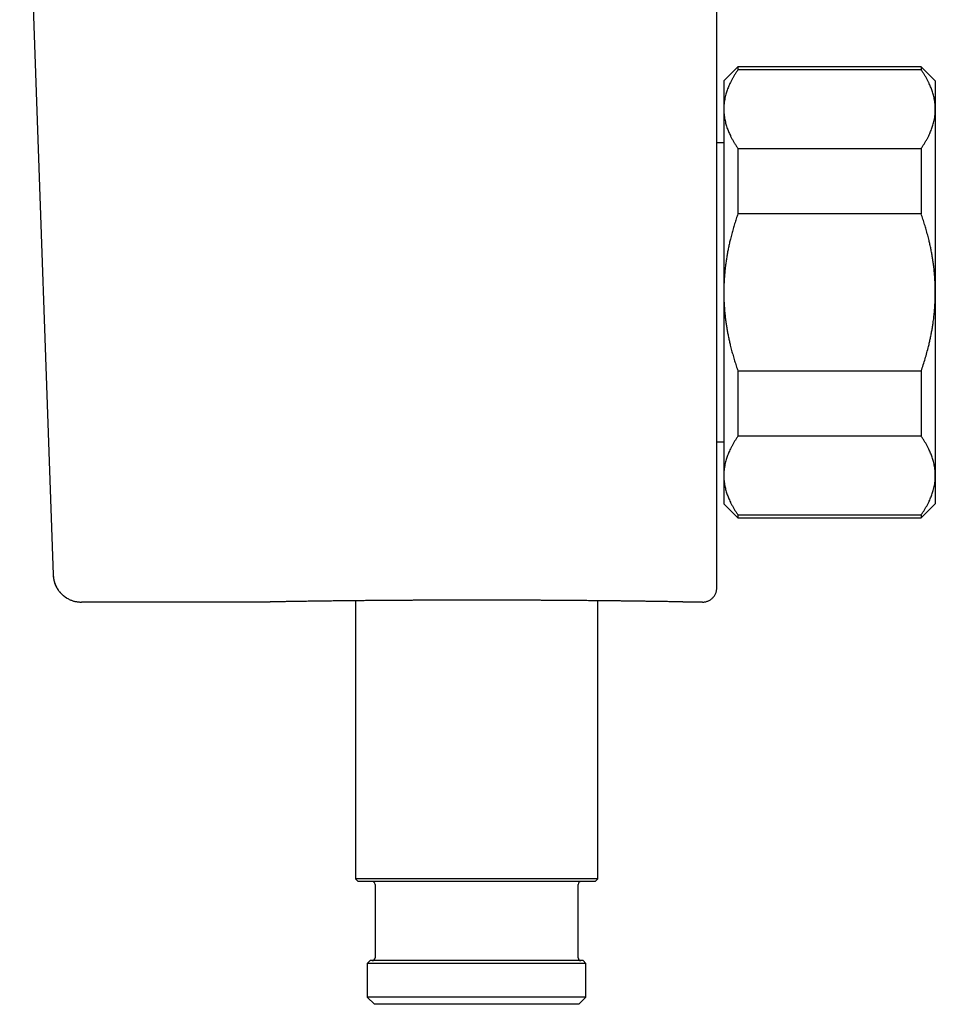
# Model space of a CAD drawing. Header units: millimetres. Extents: x 8 to 750, y 12 to 498.
# Tile 3 of 31: x 144 to 209, y 346 to 416. Entities that reach past the tile are written whole.
import ezdxf

# ---------------------------------------------------------------- set-up
doc = ezdxf.new("R2010")
doc.units = ezdxf.units.MM

msp = doc.modelspace()

# ---------------------------------------------------------------- linework, layer by layer
at = {"color": 7, "linetype": 'Continuous', "lineweight": 30}
for p, q in [((143.941, 444.629), (146.314, 376.656)), ((194.878, 412.688), (193.878, 411.688)), ((207.878, 412.688), (194.878, 412.688)), ((194.878, 412.688), (194.878, 412.462)), ((208.878, 411.688), (207.878, 412.688)), ((207.878, 412.688), (207.878, 412.462)), ((207.878, 412.462), (194.878, 412.462)), ((193.878, 411.688), (193.878, 409.678)), ((208.878, 411.688), (208.878, 409.678)), ((193.878, 409.678), (193.878, 396.688)), ((208.878, 409.678), (208.878, 396.688)), ((193.878, 407.288), (193.378, 407.288)), ((194.878, 406.895), (194.878, 402.256)), ((194.878, 406.895), (207.878, 406.895)), ((207.878, 406.895), (207.878, 402.256)), ((207.878, 402.256), (194.878, 402.256)), ((193.878, 396.688), (193.878, 383.698)), ((208.878, 396.688), (208.878, 383.698)), ((194.878, 391.12), (207.878, 391.12)), ((194.878, 391.12), (194.878, 386.482)), ((207.878, 391.12), (207.878, 386.482)), ((193.378, 386.088), (193.878, 386.088)), ((207.878, 386.482), (194.878, 386.482)), ((193.878, 383.698), (193.878, 381.688)), ((208.878, 383.698), (208.878, 381.688)), ((193.878, 381.688), (194.878, 380.688)), ((207.878, 380.688), (208.878, 381.688)), ((194.878, 380.914), (207.878, 380.914)), ((194.878, 380.914), (194.878, 380.688)), ((194.878, 380.688), (207.878, 380.688)), ((207.878, 380.914), (207.878, 380.688)), ((146.314, 376.656), (146.328, 376.657)), ((161.595, 374.726), (148.313, 374.726)), ((167.745, 374.82), (167.745, 355.106)), ((184.945, 355.106), (184.945, 374.82)), ((192.378, 374.726), (191.095, 374.726)), ((167.745, 355.106), (167.945, 354.906)), ((184.945, 355.106), (167.745, 355.106)), ((176.345, 354.906), (167.945, 354.906)), ((169.145, 354.706), (169.145, 349.506)), ((184.745, 354.906), (176.345, 354.906)), ((183.545, 349.506), (183.545, 354.706)), ((184.745, 354.906), (184.945, 355.106)), ((168.795, 349.306), (168.595, 349.106)), ((168.595, 349.106), (168.595, 346.706)), ((176.345, 349.106), (168.595, 349.106)), ((183.895, 349.306), (168.795, 349.306)), ((184.095, 349.106), (176.345, 349.106)), ((184.095, 349.106), (183.895, 349.306)), ((184.095, 346.706), (184.095, 349.106)), ((168.595, 346.706), (169.095, 346.206)), ((184.095, 346.706), (168.595, 346.706)), ((183.595, 346.206), (184.095, 346.706)), ((183.595, 346.206), (169.095, 346.206))]:
    msp.add_line(p, q, dxfattribs=at)
for centre, start, end in [((168.945, 354.706), 0, 90), ((183.745, 354.706), 90, 180), ((168.945, 349.506), 270, 0), ((183.745, 349.506), 180, 270)]:
    msp.add_arc(centre, 0.2, start, end, dxfattribs=at)
for points, knots in [([(193.378, 414.36), (193.378, 414.444), (193.378, 414.612), (193.378, 414.851), (193.378, 415.081), (193.378, 415.301), (193.378, 415.511), (193.378, 415.707), (193.378, 415.89), (193.378, 416.061), (193.378, 416.223), (193.378, 416.376), (193.378, 416.521), (193.378, 416.656), (193.378, 416.783), (193.378, 416.901), (193.378, 417.01), (193.378, 417.11), (193.378, 417.201), (193.378, 417.283), (193.378, 417.356), (193.378, 417.398), (193.378, 417.419)], [0, 0, 0, 0, 0.0522864, 0.1045674, 0.1568435, 0.2091153, 0.2613833, 0.3136482, 0.3629241, 0.4121982, 0.4614709, 0.5107428, 0.5600144, 0.609286, 0.6585582, 0.7078315, 0.7571064, 0.8063833, 0.8547827, 0.9031849, 0.9515906, 1, 1, 1, 1]), ([(193.378, 396.688), (193.378, 396.828), (193.378, 397.106), (193.378, 397.524), (193.378, 397.939), (193.378, 398.352), (193.378, 398.777), (193.378, 399.214), (193.378, 399.546), (193.378, 399.762), (193.378, 399.862), (193.378, 399.966), (193.378, 400.076), (193.378, 400.191), (193.378, 400.306), (193.378, 400.518), (193.378, 400.825), (193.378, 401.227), (193.378, 401.625), (193.378, 402.019), (193.378, 402.409), (193.378, 402.796), (193.378, 403.18), (193.378, 403.442), (193.378, 403.585), (193.378, 403.612), (193.378, 403.639), (193.378, 403.666), (193.378, 403.693), (193.378, 403.753), (193.378, 403.878), (193.378, 404.127), (193.378, 404.45), (193.378, 404.813), (193.378, 405.157), (193.378, 405.498), (193.378, 405.747), (193.378, 405.908), (193.378, 405.983), (193.378, 406.061), (193.378, 406.143), (193.378, 406.228), (193.378, 406.314), (193.378, 406.486), (193.378, 406.743), (193.378, 407.081), (193.378, 407.413), (193.378, 407.739), (193.378, 408.06), (193.378, 408.375), (193.378, 408.587), (193.378, 408.699), (193.378, 408.714), (193.378, 408.73), (193.378, 408.745), (193.378, 408.76), (193.378, 408.775), (193.378, 408.813), (193.378, 408.896), (193.378, 409.063), (193.378, 409.249), (193.378, 409.406), (193.378, 409.48), (193.378, 409.51), (193.378, 409.522), (193.378, 409.537), (193.378, 409.606), (193.378, 409.728), (193.378, 409.928), (193.378, 410.152), (193.378, 410.398), (193.378, 410.576), (193.378, 410.689), (193.378, 410.74), (193.378, 410.792), (193.378, 410.842), (193.378, 410.888), (193.378, 410.979), (193.378, 411.134), (193.378, 411.351), (193.378, 411.578), (193.378, 411.798), (193.378, 412.009), (193.378, 412.213), (193.378, 412.408), (193.378, 412.595), (193.378, 412.774), (193.378, 412.944), (193.378, 413.104), (193.378, 413.256), (193.378, 413.398), (193.378, 413.531), (193.378, 413.654), (193.378, 413.768), (193.378, 413.875), (193.378, 413.974), (193.378, 414.063), (193.378, 414.142), (193.378, 414.212), (193.378, 414.272), (193.378, 414.322), (193.378, 414.348), (193.378, 414.36)], [0, 0, 0, 0, 0.0159461, 0.0318268, 0.0476497, 0.0634224, 0.0791528, 0.0964164, 0.1136487, 0.1175141, 0.1213785, 0.1252421, 0.1296367, 0.1341025, 0.1385626, 0.1430171, 0.1587938, 0.1745116, 0.1901793, 0.2058054, 0.2213986, 0.2369678, 0.2525216, 0.268069, 0.2691752, 0.2702811, 0.2713869, 0.2724926, 0.2735981, 0.2747034, 0.2799124, 0.2892068, 0.3057856, 0.3205759, 0.3353624, 0.3501523, 0.3649532, 0.3682781, 0.3716041, 0.3749311, 0.3787294, 0.3825945, 0.3864585, 0.3903217, 0.4059928, 0.4216595, 0.4373304, 0.453014, 0.4687188, 0.4844533, 0.500226, 0.5010117, 0.501798, 0.5025849, 0.5033723, 0.5041602, 0.5049486, 0.5057377, 0.5100869, 0.5178951, 0.531974, 0.5399367, 0.5434584, 0.5441515, 0.5448451, 0.545539, 0.5466155, 0.556262, 0.5658971, 0.5804782, 0.5950446, 0.6096031, 0.6128057, 0.6160083, 0.619211, 0.6224139, 0.625471, 0.6279954, 0.6398879, 0.6555424, 0.6711866, 0.686829, 0.702478, 0.718142, 0.7338295, 0.7495487, 0.7652749, 0.7809672, 0.796634, 0.8122836, 0.8279245, 0.8432858, 0.8586548, 0.8740394, 0.8896005, 0.9054388, 0.9212398, 0.9370126, 0.952766, 0.968509, 0.9842507, 1, 1, 1, 1]), ([(194.878, 412.462), (194.838, 412.404), (194.757, 412.286), (194.644, 412.108), (194.537, 411.929), (194.438, 411.75), (194.351, 411.579), (194.274, 411.417), (194.208, 411.264), (194.148, 411.111), (194.094, 410.958), (194.045, 410.805), (193.999, 410.639), (193.957, 410.458), (193.922, 410.264), (193.897, 410.069), (193.881, 409.874), (193.879, 409.744), (193.878, 409.678)], [0, 0, 0, 0, 0.065617, 0.131252, 0.19689, 0.262521, 0.328134, 0.383158, 0.438187, 0.493212, 0.547625, 0.602042, 0.656455, 0.725142, 0.793864, 0.862595, 0.931314, 1, 1, 1, 1]), ([(208.878, 409.678), (208.878, 409.711), (208.877, 409.803), (208.869, 409.955), (208.851, 410.135), (208.825, 410.315), (208.791, 410.494), (208.75, 410.663), (208.705, 410.822), (208.657, 410.971), (208.604, 411.119), (208.546, 411.266), (208.483, 411.411), (208.41, 411.569), (208.323, 411.739), (208.222, 411.922), (208.115, 412.103), (208, 412.283), (207.919, 412.403), (207.878, 412.462)], [0, 0, 0, 0, 0.034083, 0.097391, 0.160725, 0.224069, 0.287405, 0.350714, 0.403934, 0.457159, 0.510379, 0.562664, 0.614953, 0.667239, 0.733776, 0.800332, 0.866897, 0.933458, 1, 1, 1, 1]), ([(193.878, 409.678), (193.878, 409.646), (193.879, 409.554), (193.887, 409.402), (193.904, 409.222), (193.93, 409.042), (193.965, 408.863), (194.005, 408.694), (194.05, 408.535), (194.098, 408.385), (194.151, 408.237), (194.209, 408.091), (194.272, 407.946), (194.346, 407.788), (194.433, 407.617), (194.533, 407.435), (194.641, 407.254), (194.755, 407.073), (194.837, 406.954), (194.878, 406.895)], [0, 0, 0, 0, 0.034083, 0.097391, 0.160725, 0.224069, 0.287405, 0.350714, 0.403934, 0.457159, 0.510379, 0.562664, 0.614953, 0.667239, 0.733776, 0.800332, 0.866897, 0.933458, 1, 1, 1, 1]), ([(207.878, 406.895), (207.918, 406.953), (207.999, 407.071), (208.111, 407.249), (208.218, 407.428), (208.318, 407.607), (208.405, 407.778), (208.481, 407.94), (208.547, 408.093), (208.608, 408.246), (208.662, 408.399), (208.71, 408.552), (208.757, 408.718), (208.799, 408.899), (208.834, 409.093), (208.859, 409.288), (208.875, 409.483), (208.877, 409.613), (208.878, 409.678)], [0, 0, 0, 0, 0.065617, 0.131252, 0.19689, 0.262521, 0.328134, 0.383158, 0.438187, 0.493212, 0.547625, 0.602042, 0.656455, 0.725142, 0.793864, 0.862595, 0.931314, 1, 1, 1, 1]), ([(194.878, 402.256), (194.838, 402.138), (194.757, 401.903), (194.644, 401.547), (194.537, 401.19), (194.438, 400.83), (194.351, 400.488), (194.274, 400.164), (194.208, 399.859), (194.148, 399.553), (194.094, 399.247), (194.045, 398.942), (193.999, 398.609), (193.957, 398.248), (193.922, 397.859), (193.897, 397.469), (193.881, 397.079), (193.879, 396.818), (193.878, 396.688)], [0, 0, 0, 0, 0.0656167, 0.1312516, 0.1968903, 0.2625206, 0.3281335, 0.3831583, 0.4381873, 0.4932116, 0.5476246, 0.6020424, 0.656455, 0.7251424, 0.7938638, 0.8625954, 0.9313145, 1, 1, 1, 1]), ([(208.878, 396.688), (208.877, 396.812), (208.875, 397.06), (208.861, 397.432), (208.838, 397.804), (208.806, 398.174), (208.767, 398.525), (208.723, 398.854), (208.676, 399.164), (208.623, 399.47), (208.565, 399.774), (208.501, 400.074), (208.426, 400.401), (208.338, 400.754), (208.234, 401.133), (208.123, 401.51), (208.005, 401.884), (207.92, 402.132), (207.878, 402.256)], [0, 0, 0, 0, 0.065449, 0.130926, 0.196415, 0.261894, 0.327345, 0.382403, 0.437466, 0.492525, 0.54654, 0.60056, 0.654576, 0.723644, 0.792733, 0.861832, 0.930927, 1, 1, 1, 1]), ([(193.378, 379.016), (193.378, 379.028), (193.378, 379.054), (193.378, 379.104), (193.378, 379.164), (193.378, 379.233), (193.378, 379.312), (193.378, 379.4), (193.378, 379.496), (193.378, 379.602), (193.378, 379.717), (193.378, 379.841), (193.378, 379.975), (193.378, 380.118), (193.378, 380.271), (193.378, 380.432), (193.378, 380.602), (193.378, 380.781), (193.378, 380.968), (193.378, 381.163), (193.378, 381.366), (193.378, 381.578), (193.378, 381.796), (193.378, 382.02), (193.378, 382.251), (193.378, 382.49), (193.378, 382.738), (193.378, 382.997), (193.378, 383.263), (193.378, 383.537), (193.378, 383.818), (193.378, 384.105), (193.378, 384.4), (193.378, 384.702), (193.378, 385.01), (193.378, 385.324), (193.378, 385.644), (193.378, 385.97), (193.378, 386.299), (193.378, 386.632), (193.378, 386.967), (193.378, 387.309), (193.378, 387.658), (193.378, 388.015), (193.378, 388.379), (193.378, 388.747), (193.378, 389.119), (193.378, 389.496), (193.378, 389.876), (193.378, 390.26), (193.378, 390.646), (193.378, 391.035), (193.378, 391.427), (193.378, 391.822), (193.378, 392.218), (193.378, 392.615), (193.378, 393.012), (193.378, 393.41), (193.378, 393.811), (193.378, 394.213), (193.378, 394.621), (193.378, 395.03), (193.378, 395.442), (193.378, 395.855), (193.378, 396.271), (193.378, 396.549), (193.378, 396.688)], [0, 0, 0, 0, 0.015733, 0.031454, 0.047174, 0.062899, 0.078641, 0.094124, 0.10964, 0.125196, 0.140603, 0.1563, 0.171985, 0.187667, 0.203354, 0.219054, 0.234777, 0.25053, 0.266236, 0.281909, 0.297557, 0.313188, 0.328811, 0.344155, 0.359507, 0.374875, 0.390368, 0.406137, 0.421869, 0.437573, 0.453258, 0.468934, 0.484608, 0.50029, 0.516024, 0.531718, 0.547381, 0.563022, 0.578649, 0.593993, 0.609339, 0.624698, 0.640133, 0.655859, 0.671566, 0.687263, 0.702959, 0.718663, 0.734383, 0.75013, 0.765735, 0.781344, 0.796965, 0.812606, 0.828277, 0.843705, 0.859178, 0.874704, 0.889956, 0.905537, 0.921152, 0.936808, 0.952513, 0.968275, 0.984102, 1, 1, 1, 1]), ([(193.878, 396.688), (193.878, 396.629), (193.879, 396.449), (193.886, 396.149), (193.903, 395.788), (193.929, 395.428), (193.964, 395.069), (194.004, 394.729), (194.049, 394.41), (194.097, 394.111), (194.15, 393.814), (194.208, 393.52), (194.271, 393.228), (194.345, 392.912), (194.431, 392.57), (194.532, 392.205), (194.64, 391.841), (194.755, 391.479), (194.837, 391.24), (194.878, 391.12)], [0, 0, 0, 0, 0.031424, 0.094899, 0.158401, 0.221913, 0.285416, 0.348893, 0.402256, 0.455625, 0.508989, 0.561409, 0.613834, 0.666254, 0.732989, 0.799742, 0.866504, 0.933261, 1, 1, 1, 1]), ([(207.878, 391.12), (207.926, 391.263), (208.024, 391.548), (208.158, 391.98), (208.283, 392.415), (208.384, 392.804), (208.466, 393.147), (208.532, 393.443), (208.592, 393.739), (208.646, 394.035), (208.695, 394.331), (208.742, 394.654), (208.785, 395.003), (208.822, 395.379), (208.85, 395.755), (208.869, 396.132), (208.877, 396.443), (208.878, 396.629), (208.878, 396.688)], [0, 0, 0, 0, 0.079536, 0.159092, 0.238644, 0.318175, 0.371508, 0.424845, 0.478178, 0.530957, 0.58374, 0.636519, 0.702911, 0.769333, 0.835765, 0.902185, 0.968576, 1, 1, 1, 1]), ([(194.878, 386.482), (194.838, 386.423), (194.757, 386.305), (194.644, 386.127), (194.537, 385.949), (194.438, 385.769), (194.351, 385.598), (194.274, 385.436), (194.208, 385.283), (194.148, 385.13), (194.094, 384.977), (194.045, 384.825), (193.999, 384.658), (193.957, 384.477), (193.922, 384.283), (193.897, 384.088), (193.881, 383.893), (193.879, 383.763), (193.878, 383.698)], [0, 0, 0, 0, 0.065617, 0.131252, 0.19689, 0.262521, 0.328134, 0.383158, 0.438187, 0.493212, 0.547625, 0.602042, 0.656455, 0.725142, 0.793864, 0.862595, 0.931314, 1, 1, 1, 1]), ([(208.878, 383.698), (208.878, 383.73), (208.877, 383.822), (208.869, 383.974), (208.851, 384.154), (208.825, 384.334), (208.791, 384.513), (208.75, 384.682), (208.705, 384.841), (208.657, 384.991), (208.604, 385.139), (208.546, 385.285), (208.483, 385.431), (208.41, 385.588), (208.323, 385.759), (208.222, 385.941), (208.115, 386.122), (208, 386.303), (207.919, 386.422), (207.878, 386.482)], [0, 0, 0, 0, 0.034083, 0.097391, 0.160725, 0.224069, 0.287405, 0.350714, 0.403934, 0.457159, 0.510379, 0.562664, 0.614953, 0.667239, 0.733776, 0.800332, 0.866897, 0.933458, 1, 1, 1, 1]), ([(193.878, 383.698), (193.878, 383.665), (193.879, 383.573), (193.887, 383.421), (193.904, 383.241), (193.93, 383.062), (193.965, 382.882), (194.005, 382.713), (194.05, 382.554), (194.098, 382.405), (194.151, 382.257), (194.209, 382.11), (194.272, 381.965), (194.346, 381.807), (194.433, 381.637), (194.533, 381.454), (194.641, 381.273), (194.755, 381.093), (194.837, 380.973), (194.878, 380.914)], [0, 0, 0, 0, 0.0340829, 0.0973908, 0.1607248, 0.2240686, 0.2874046, 0.350714, 0.403934, 0.4571588, 0.5103792, 0.5626641, 0.6149532, 0.6672386, 0.7337764, 0.8003325, 0.8668972, 0.9334582, 1, 1, 1, 1]), ([(207.878, 380.914), (207.918, 380.973), (207.999, 381.09), (208.111, 381.268), (208.218, 381.447), (208.318, 381.627), (208.405, 381.798), (208.481, 381.96), (208.547, 382.112), (208.608, 382.265), (208.662, 382.418), (208.71, 382.571), (208.757, 382.737), (208.799, 382.918), (208.834, 383.112), (208.859, 383.307), (208.875, 383.502), (208.877, 383.633), (208.878, 383.698)], [0, 0, 0, 0, 0.065617, 0.131252, 0.19689, 0.262521, 0.328134, 0.383158, 0.438187, 0.493212, 0.547625, 0.602042, 0.656455, 0.725142, 0.793864, 0.862595, 0.931314, 1, 1, 1, 1]), ([(193.378, 375.903), (193.378, 375.923), (193.378, 375.965), (193.378, 376.041), (193.378, 376.127), (193.378, 376.224), (193.378, 376.332), (193.378, 376.448), (193.378, 376.573), (193.378, 376.704), (193.378, 376.845), (193.378, 376.996), (193.378, 377.156), (193.378, 377.326), (193.378, 377.506), (193.378, 377.695), (193.378, 377.894), (193.378, 378.101), (193.378, 378.316), (193.378, 378.54), (193.378, 378.772), (193.378, 378.934), (193.378, 379.016)], [0, 0, 0, 0, 0.052285, 0.104565, 0.156839, 0.20911, 0.261376, 0.313639, 0.362914, 0.412187, 0.461458, 0.510729, 0.56, 0.609272, 0.658544, 0.707818, 0.757094, 0.806372, 0.854773, 0.903178, 0.951587, 1, 1, 1, 1]), ([(146.314, 376.656), (146.317, 376.613), (146.321, 376.526), (146.339, 376.397), (146.364, 376.269), (146.398, 376.143), (146.44, 376.021), (146.489, 375.902), (146.545, 375.788), (146.607, 375.68), (146.674, 375.577), (146.747, 375.48), (146.823, 375.39), (146.902, 375.307), (146.984, 375.23), (147.067, 375.16), (147.151, 375.097), (147.244, 375.034), (147.346, 374.974), (147.456, 374.917), (147.563, 374.871), (147.667, 374.832), (147.766, 374.801), (147.866, 374.776), (147.965, 374.755), (148.064, 374.741), (148.154, 374.732), (148.236, 374.727), (148.288, 374.726), (148.313, 374.726)], [0, 0, 0, 0, 0.042385, 0.084886, 0.127385, 0.16976, 0.211892, 0.253663, 0.294958, 0.33567, 0.375698, 0.414948, 0.453336, 0.490785, 0.527231, 0.562618, 0.596899, 0.630038, 0.672392, 0.71262, 0.750698, 0.786623, 0.820405, 0.852071, 0.887326, 0.919659, 0.949156, 0.975906, 1, 1, 1, 1]), ([(146.318, 376.657), (146.32, 376.614), (146.325, 376.529), (146.342, 376.403), (146.365, 376.282), (146.396, 376.167), (146.431, 376.057), (146.471, 375.954), (146.514, 375.858), (146.562, 375.765), (146.614, 375.676), (146.669, 375.592), (146.723, 375.518), (146.775, 375.452), (146.825, 375.394), (146.873, 375.342), (146.921, 375.293), (146.97, 375.247), (147.019, 375.205), (147.06, 375.17), (147.095, 375.143), (147.124, 375.121), (147.151, 375.101), (147.177, 375.083), (147.2, 375.067), (147.221, 375.052), (147.24, 375.04), (147.257, 375.028), (147.272, 375.018), (147.286, 375.01), (147.293, 375.006), (147.296, 375.004)], [0, 0, 0, 0, 0.0573168, 0.1134241, 0.1680799, 0.2210586, 0.272153, 0.3211767, 0.3679649, 0.4123747, 0.4600608, 0.5043347, 0.5450802, 0.5822092, 0.6157717, 0.6469626, 0.6760942, 0.7074542, 0.735969, 0.7616304, 0.7790029, 0.7948068, 0.8098594, 0.8253412, 0.842213, 0.8612221, 0.8828932, 0.9075796, 0.9355196, 0.9668767, 1, 1, 1, 1]), ([(192.378, 374.726), (192.408, 374.727), (192.469, 374.728), (192.561, 374.741), (192.654, 374.763), (192.747, 374.795), (192.838, 374.836), (192.926, 374.888), (193.009, 374.948), (193.086, 375.018), (193.155, 375.094), (193.216, 375.177), (193.267, 375.265), (193.309, 375.357), (193.34, 375.45), (193.362, 375.543), (193.375, 375.635), (193.377, 375.696), (193.378, 375.726)], [0, 0, 0, 0, 0.057284, 0.116497, 0.177468, 0.239988, 0.303803, 0.368625, 0.434137, 0.5, 0.565863, 0.631375, 0.696197, 0.760012, 0.822532, 0.883503, 0.942716, 1, 1, 1, 1]), ([(193.378, 375.726), (193.378, 375.727), (193.378, 375.73), (193.378, 375.736), (193.378, 375.744), (193.378, 375.753), (193.378, 375.764), (193.378, 375.777), (193.378, 375.791), (193.378, 375.807), (193.378, 375.823), (193.378, 375.841), (193.378, 375.86), (193.378, 375.88), (193.378, 375.895), (193.378, 375.903)], [0, 0, 0, 0, 0.083234, 0.165904, 0.248013, 0.329558, 0.410541, 0.490962, 0.57082, 0.64353, 0.715768, 0.787534, 0.858828, 0.92965, 1, 1, 1, 1]), ([(191.095, 374.726), (191.094, 374.726), (191.092, 374.727), (191.074, 374.728), (191.046, 374.73), (191.007, 374.731), (190.956, 374.733), (190.894, 374.734), (190.827, 374.736), (190.757, 374.738), (190.686, 374.74), (190.609, 374.741), (190.528, 374.743), (190.444, 374.745), (190.357, 374.746), (190.252, 374.749), (190.126, 374.751), (189.975, 374.754), (189.814, 374.757), (189.642, 374.759), (189.461, 374.762), (189.281, 374.765), (189.104, 374.768), (188.933, 374.771), (188.755, 374.774), (188.571, 374.776), (188.39, 374.779), (188.213, 374.781), (188.041, 374.784), (187.839, 374.787), (187.606, 374.79), (187.339, 374.793), (187.062, 374.797), (186.778, 374.8), (186.486, 374.804), (186.204, 374.807), (185.934, 374.81), (185.678, 374.813), (185.416, 374.815), (185.15, 374.818), (184.893, 374.821), (184.644, 374.823), (184.406, 374.825), (184.131, 374.828), (183.816, 374.83), (183.461, 374.833), (183.101, 374.836), (182.735, 374.839), (182.365, 374.841), (181.99, 374.844), (181.64, 374.846), (181.316, 374.848), (181.018, 374.849), (180.718, 374.851), (180.425, 374.852), (180.14, 374.854), (179.862, 374.855), (179.544, 374.856), (179.185, 374.857), (178.784, 374.858), (178.381, 374.859), (177.977, 374.86), (177.571, 374.861), (177.189, 374.861), (176.831, 374.862), (176.496, 374.862), (176.162, 374.862), (175.827, 374.862), (175.509, 374.861), (175.208, 374.861), (174.922, 374.861), (174.598, 374.86), (174.234, 374.859), (173.831, 374.858), (173.431, 374.857), (173.032, 374.856), (172.636, 374.854), (172.267, 374.852), (171.924, 374.851), (171.606, 374.849), (171.29, 374.847), (170.977, 374.846), (170.682, 374.844), (170.404, 374.842), (170.143, 374.84), (169.848, 374.838), (169.521, 374.836), (169.162, 374.833), (168.809, 374.83), (168.461, 374.827), (168.12, 374.824), (167.805, 374.821), (167.515, 374.818), (167.25, 374.815), (166.989, 374.812), (166.732, 374.81), (166.493, 374.807), (166.27, 374.804), (166.063, 374.802), (165.831, 374.799), (165.576, 374.796), (165.301, 374.793), (165.035, 374.789), (164.777, 374.786), (164.528, 374.782), (164.289, 374.779), (164.076, 374.776), (163.887, 374.773), (163.721, 374.77), (163.561, 374.768), (163.412, 374.765), (163.272, 374.763), (163.142, 374.761), (162.999, 374.759), (162.846, 374.756), (162.687, 374.753), (162.538, 374.75), (162.399, 374.748), (162.271, 374.745), (162.155, 374.743), (162.057, 374.741), (161.975, 374.739), (161.907, 374.737), (161.846, 374.736), (161.793, 374.734), (161.747, 374.733), (161.709, 374.732), (161.672, 374.731), (161.64, 374.729), (161.614, 374.728), (161.598, 374.727), (161.596, 374.726), (161.595, 374.726)], [0, 0, 0, 0, 0.0088072, 0.0176195, 0.0264335, 0.0352457, 0.0440529, 0.0528507, 0.0616485, 0.0684484, 0.0752498, 0.0820513, 0.0888512, 0.0950284, 0.1012062, 0.1073834, 0.116171, 0.1249653, 0.1337629, 0.1425606, 0.1513549, 0.1601424, 0.167359, 0.1745783, 0.1817985, 0.1890178, 0.1962343, 0.2024115, 0.2085892, 0.2147664, 0.2235545, 0.2323493, 0.2411475, 0.2499457, 0.2587405, 0.2675286, 0.2747456, 0.2819653, 0.289186, 0.2964058, 0.3036227, 0.3098003, 0.3159784, 0.322156, 0.330964, 0.339777, 0.3485917, 0.3574047, 0.3662127, 0.3750112, 0.3838097, 0.3906102, 0.3974123, 0.4042143, 0.4110148, 0.4171926, 0.423371, 0.4295488, 0.4383363, 0.4471304, 0.455928, 0.4647255, 0.4735197, 0.4823072, 0.4895237, 0.496743, 0.5039632, 0.5111824, 0.5183989, 0.5245761, 0.5307539, 0.5369311, 0.5457178, 0.5545111, 0.5633079, 0.5721046, 0.580898, 0.5896847, 0.5969005, 0.604119, 0.6113385, 0.6185571, 0.6257729, 0.6319494, 0.6381266, 0.6443031, 0.6530902, 0.6618841, 0.6706813, 0.6794785, 0.6882723, 0.6970594, 0.7042756, 0.7114945, 0.7187143, 0.7259332, 0.7331493, 0.7393261, 0.7455035, 0.7516804, 0.7604881, 0.769301, 0.7781155, 0.7869283, 0.7957361, 0.8045344, 0.8133328, 0.8201331, 0.8269349, 0.8337368, 0.8405371, 0.8467147, 0.8528929, 0.8590705, 0.8678784, 0.8766914, 0.8855061, 0.8943191, 0.903127, 0.9119255, 0.920724, 0.9275244, 0.9343265, 0.9411285, 0.947929, 0.9541067, 0.9602851, 0.9664628, 0.9748457, 0.9832314, 0.9916172, 1, 1, 1, 1]), ([(191.034, 374.73), (191.026, 374.73), (191.018, 374.731), (191.005, 374.731), (191.005, 374.731)], [0, 0, 0, 0, 0.994734, 1, 1, 1, 1])]:
    msp.add_open_spline(points, degree=3, knots=knots, dxfattribs=at)

doc.saveas('drawing.dxf')
